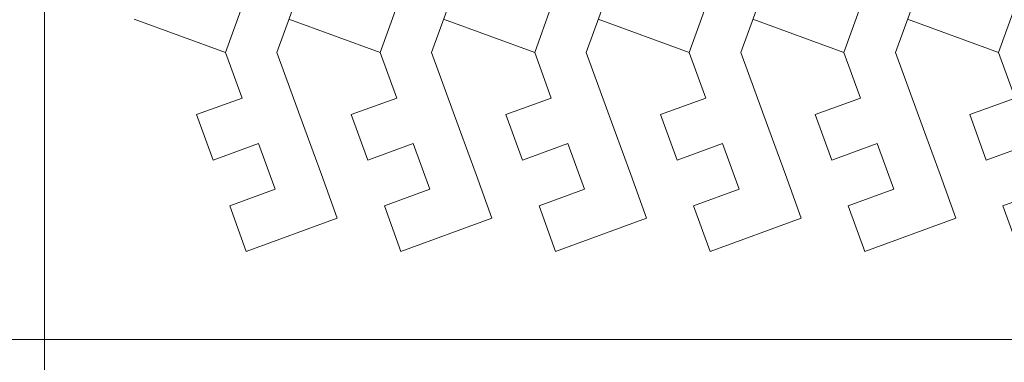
# Model space of a CAD drawing. Header units: millimetres. Extents: x -153 to 179, y -214 to 212.
# Tile 15 of 33: x -30 to 31, y -59 to -37. Entities that reach past the tile are written whole.
import ezdxf
from ezdxf.lldxf.tags import DXFTag

# ---------------------------------------------------------------- set-up
doc = ezdxf.new("R2010")
doc.units = ezdxf.units.MM
doc.header["$MEASUREMENT"] = 0
doc.layers.add('Layer 1', color=7, linetype='Continuous')
tags = doc.linetypes.add('New Line155', pattern=[1.5, 1, -0.5]).pattern_tags.tags
tags[6:7] = [DXFTag(74, 4), DXFTag(75, 0), DXFTag(340, '0'), DXFTag(46, 1.0), DXFTag(50, 0.0), DXFTag(44, 0.0), DXFTag(45, 0.0)]
tags[4:5] = [DXFTag(74, 4), DXFTag(75, 0), DXFTag(340, '0'), DXFTag(46, 1.0), DXFTag(50, 0.0), DXFTag(44, 0.0), DXFTag(45, 0.0)]
tags = doc.linetypes.add('New Line164', pattern=[1.5, 1, -0.5]).pattern_tags.tags
tags[6:7] = [DXFTag(74, 4), DXFTag(75, 0), DXFTag(340, '0'), DXFTag(46, 1.0), DXFTag(50, 0.0), DXFTag(44, 0.0), DXFTag(45, 0.0)]
tags[4:5] = [DXFTag(74, 4), DXFTag(75, 0), DXFTag(340, '0'), DXFTag(46, 1.0), DXFTag(50, 0.0), DXFTag(44, 0.0), DXFTag(45, 0.0)]
tags = doc.linetypes.add('New Line173', pattern=[1.5, 1, -0.5]).pattern_tags.tags
tags[6:7] = [DXFTag(74, 4), DXFTag(75, 0), DXFTag(340, '0'), DXFTag(46, 1.0), DXFTag(50, 0.0), DXFTag(44, 0.0), DXFTag(45, 0.0)]
tags[4:5] = [DXFTag(74, 4), DXFTag(75, 0), DXFTag(340, '0'), DXFTag(46, 1.0), DXFTag(50, 0.0), DXFTag(44, 0.0), DXFTag(45, 0.0)]
tags = doc.linetypes.add('New Line182', pattern=[1.5, 1, -0.5]).pattern_tags.tags
tags[6:7] = [DXFTag(74, 4), DXFTag(75, 0), DXFTag(340, '0'), DXFTag(46, 1.0), DXFTag(50, 0.0), DXFTag(44, 0.0), DXFTag(45, 0.0)]
tags[4:5] = [DXFTag(74, 4), DXFTag(75, 0), DXFTag(340, '0'), DXFTag(46, 1.0), DXFTag(50, 0.0), DXFTag(44, 0.0), DXFTag(45, 0.0)]
tags = doc.linetypes.add('New Line191', pattern=[1.5, 1, -0.5]).pattern_tags.tags
tags[6:7] = [DXFTag(74, 4), DXFTag(75, 0), DXFTag(340, '0'), DXFTag(46, 1.0), DXFTag(50, 0.0), DXFTag(44, 0.0), DXFTag(45, 0.0)]
tags[4:5] = [DXFTag(74, 4), DXFTag(75, 0), DXFTag(340, '0'), DXFTag(46, 1.0), DXFTag(50, 0.0), DXFTag(44, 0.0), DXFTag(45, 0.0)]

msp = doc.modelspace()

# ---------------------------------------------------------------- linework, layer by layer
at = {"layer": 'Layer 1', "color": 1, "lineweight": 9}
for points, knots in [([(-153.1707, 67.7185), (-153.1707, 67.7185), (-28.1707, 67.7185), (-28.1707, 67.7185), (-28.1707, 67.7185), (-28.1707, 67.7185), (-28.1707, -57.2815), (-28.1707, -57.2815), (-28.1707, -57.2815), (-28.1707, -57.2815), (-153.1707, -57.2815), (-153.1707, -57.2815), (-153.1707, -57.2815), (-153.1707, -57.2815), (-153.1707, 67.7185), (-153.1707, 67.7185)], [0, 0, 0, 0, 0.2, 0.2, 0.2, 0.2, 0.4, 0.4, 0.4, 0.4, 0.6, 0.6, 0.6, 0.6, 1, 1, 1, 1]), ([(-28.1707, 67.7185), (-28.1707, 67.7185), (96.8293, 67.7185), (96.8293, 67.7185), (96.8293, 67.7185), (96.8293, 67.7185), (96.8293, -57.2815), (96.8293, -57.2815)], [0, 0, 0, 0, 0.3333333, 0.3333333, 0.3333333, 0.3333333, 1, 1, 1, 1]), ([(-22.6018, -16.8855), (-22.6018, -16.8855), (-16.9636, -14.8335), (-16.9636, -14.8335), (-16.9636, -14.8335), (-16.9636, -14.8335), (-15.9327, -17.6659), (-15.9327, -17.6659), (-15.9327, -17.6659), (-15.9327, -17.6659), (-18.7517, -18.692), (-18.7517, -18.692), (-18.7517, -18.692), (-18.7517, -18.692), (-17.7257, -21.5111), (-17.7257, -21.5111), (-17.7257, -21.5111), (-17.7257, -21.5111), (-14.9066, -20.4849), (-14.9066, -20.4849), (-14.9066, -20.4849), (-14.9066, -20.4849), (-13.8757, -23.3175), (-13.8757, -23.3175), (-13.8757, -23.3175), (-13.8757, -23.3175), (-16.6947, -24.3436), (-16.6947, -24.3436), (-16.6947, -24.3436), (-16.6947, -24.3436), (-15.6687, -27.1627), (-15.6687, -27.1627), (-15.6687, -27.1627), (-15.6687, -27.1627), (-16.6947, -29.9817), (-16.6947, -29.9817), (-16.6947, -29.9817), (-16.6947, -29.9817), (-13.8757, -31.0078), (-13.8757, -31.0078), (-13.8757, -31.0078), (-13.8757, -31.0078), (-14.9067, -33.8402), (-14.9067, -33.8402), (-14.9067, -33.8402), (-14.9067, -33.8402), (-17.7257, -32.8142), (-17.7257, -32.8142), (-17.7257, -32.8142), (-17.7257, -32.8142), (-18.7518, -35.6333), (-18.7518, -35.6333), (-18.7518, -35.6333), (-18.7518, -35.6333), (-15.9326, -36.6594), (-15.9326, -36.6594), (-15.9326, -36.6594), (-15.9326, -36.6594), (-16.9636, -39.4918), (-16.9636, -39.4918), (-16.9636, -39.4918), (-16.9636, -39.4918), (-22.6018, -37.4398), (-22.6018, -37.4398)], [0, 0, 0, 0, 0.0588235, 0.0588235, 0.0588235, 0.0588235, 0.1176471, 0.1176471, 0.1176471, 0.1176471, 0.1764706, 0.1764706, 0.1764706, 0.1764706, 0.2352941, 0.2352941, 0.2352941, 0.2352941, 0.2941176, 0.2941176, 0.2941176, 0.2941176, 0.3529412, 0.3529412, 0.3529412, 0.3529412, 0.4117647, 0.4117647, 0.4117647, 0.4117647, 0.4705882, 0.4705882, 0.4705882, 0.4705882, 0.5294118, 0.5294118, 0.5294118, 0.5294118, 0.5882353, 0.5882353, 0.5882353, 0.5882353, 0.6470588, 0.6470588, 0.6470588, 0.6470588, 0.7058824, 0.7058824, 0.7058824, 0.7058824, 0.7647059, 0.7647059, 0.7647059, 0.7647059, 0.8235294, 0.8235294, 0.8235294, 0.8235294, 0.8823529, 0.8823529, 0.8823529, 0.8823529, 1, 1, 1, 1]), ([(-13.0241, -16.8855), (-13.0241, -16.8855), (-7.386, -14.8335), (-7.386, -14.8335), (-7.386, -14.8335), (-7.386, -14.8335), (-6.355, -17.6659), (-6.355, -17.6659), (-6.355, -17.6659), (-6.355, -17.6659), (-9.174, -18.692), (-9.174, -18.692), (-9.174, -18.692), (-9.174, -18.692), (-8.148, -21.5111), (-8.148, -21.5111), (-8.148, -21.5111), (-8.148, -21.5111), (-5.3289, -20.4849), (-5.3289, -20.4849), (-5.3289, -20.4849), (-5.3289, -20.4849), (-4.298, -23.3175), (-4.298, -23.3175), (-4.298, -23.3175), (-4.298, -23.3175), (-7.1171, -24.3436), (-7.1171, -24.3436), (-7.1171, -24.3436), (-7.1171, -24.3436), (-6.091, -27.1627), (-6.091, -27.1627), (-6.091, -27.1627), (-6.091, -27.1627), (-7.1171, -29.9817), (-7.1171, -29.9817), (-7.1171, -29.9817), (-7.1171, -29.9817), (-4.298, -31.0078), (-4.298, -31.0078), (-4.298, -31.0078), (-4.298, -31.0078), (-5.329, -33.8402), (-5.329, -33.8402), (-5.329, -33.8402), (-5.329, -33.8402), (-8.1481, -32.8142), (-8.1481, -32.8142), (-8.1481, -32.8142), (-8.1481, -32.8142), (-9.1741, -35.6333), (-9.1741, -35.6333), (-9.1741, -35.6333), (-9.1741, -35.6333), (-6.3549, -36.6594), (-6.3549, -36.6594), (-6.3549, -36.6594), (-6.3549, -36.6594), (-7.386, -39.4918), (-7.386, -39.4918), (-7.386, -39.4918), (-7.386, -39.4918), (-13.0241, -37.4398), (-13.0241, -37.4398)], [0, 0, 0, 0, 0.0588235, 0.0588235, 0.0588235, 0.0588235, 0.1176471, 0.1176471, 0.1176471, 0.1176471, 0.1764706, 0.1764706, 0.1764706, 0.1764706, 0.2352941, 0.2352941, 0.2352941, 0.2352941, 0.2941176, 0.2941176, 0.2941176, 0.2941176, 0.3529412, 0.3529412, 0.3529412, 0.3529412, 0.4117647, 0.4117647, 0.4117647, 0.4117647, 0.4705882, 0.4705882, 0.4705882, 0.4705882, 0.5294118, 0.5294118, 0.5294118, 0.5294118, 0.5882353, 0.5882353, 0.5882353, 0.5882353, 0.6470588, 0.6470588, 0.6470588, 0.6470588, 0.7058824, 0.7058824, 0.7058824, 0.7058824, 0.7647059, 0.7647059, 0.7647059, 0.7647059, 0.8235294, 0.8235294, 0.8235294, 0.8235294, 0.8823529, 0.8823529, 0.8823529, 0.8823529, 1, 1, 1, 1]), ([(-3.4464, -16.8855), (-3.4464, -16.8855), (2.1917, -14.8335), (2.1917, -14.8335), (2.1917, -14.8335), (2.1917, -14.8335), (3.2226, -17.6659), (3.2226, -17.6659), (3.2226, -17.6659), (3.2226, -17.6659), (0.4036, -18.692), (0.4036, -18.692), (0.4036, -18.692), (0.4036, -18.692), (1.4297, -21.5111), (1.4297, -21.5111), (1.4297, -21.5111), (1.4297, -21.5111), (4.2487, -20.4849), (4.2487, -20.4849), (4.2487, -20.4849), (4.2487, -20.4849), (5.2797, -23.3175), (5.2797, -23.3175), (5.2797, -23.3175), (5.2797, -23.3175), (2.4606, -24.3436), (2.4606, -24.3436), (2.4606, -24.3436), (2.4606, -24.3436), (3.4866, -27.1627), (3.4866, -27.1627), (3.4866, -27.1627), (3.4866, -27.1627), (2.4606, -29.9817), (2.4606, -29.9817), (2.4606, -29.9817), (2.4606, -29.9817), (5.2797, -31.0078), (5.2797, -31.0078), (5.2797, -31.0078), (5.2797, -31.0078), (4.2487, -33.8402), (4.2487, -33.8402), (4.2487, -33.8402), (4.2487, -33.8402), (1.4296, -32.8142), (1.4296, -32.8142), (1.4296, -32.8142), (1.4296, -32.8142), (0.4036, -35.6333), (0.4036, -35.6333), (0.4036, -35.6333), (0.4036, -35.6333), (3.2227, -36.6594), (3.2227, -36.6594), (3.2227, -36.6594), (3.2227, -36.6594), (2.1917, -39.4918), (2.1917, -39.4918), (2.1917, -39.4918), (2.1917, -39.4918), (-3.4464, -37.4398), (-3.4464, -37.4398)], [0, 0, 0, 0, 0.0588235, 0.0588235, 0.0588235, 0.0588235, 0.1176471, 0.1176471, 0.1176471, 0.1176471, 0.1764706, 0.1764706, 0.1764706, 0.1764706, 0.2352941, 0.2352941, 0.2352941, 0.2352941, 0.2941176, 0.2941176, 0.2941176, 0.2941176, 0.3529412, 0.3529412, 0.3529412, 0.3529412, 0.4117647, 0.4117647, 0.4117647, 0.4117647, 0.4705882, 0.4705882, 0.4705882, 0.4705882, 0.5294118, 0.5294118, 0.5294118, 0.5294118, 0.5882353, 0.5882353, 0.5882353, 0.5882353, 0.6470588, 0.6470588, 0.6470588, 0.6470588, 0.7058824, 0.7058824, 0.7058824, 0.7058824, 0.7647059, 0.7647059, 0.7647059, 0.7647059, 0.8235294, 0.8235294, 0.8235294, 0.8235294, 0.8823529, 0.8823529, 0.8823529, 0.8823529, 1, 1, 1, 1]), ([(6.1312, -16.8855), (6.1312, -16.8855), (11.7694, -14.8335), (11.7694, -14.8335), (11.7694, -14.8335), (11.7694, -14.8335), (12.8003, -17.6659), (12.8003, -17.6659), (12.8003, -17.6659), (12.8003, -17.6659), (9.9813, -18.692), (9.9813, -18.692), (9.9813, -18.692), (9.9813, -18.692), (11.0073, -21.5111), (11.0073, -21.5111), (11.0073, -21.5111), (11.0073, -21.5111), (13.8264, -20.4849), (13.8264, -20.4849), (13.8264, -20.4849), (13.8264, -20.4849), (14.8573, -23.3175), (14.8573, -23.3175), (14.8573, -23.3175), (14.8573, -23.3175), (12.0383, -24.3436), (12.0383, -24.3436), (12.0383, -24.3436), (12.0383, -24.3436), (13.0643, -27.1627), (13.0643, -27.1627), (13.0643, -27.1627), (13.0643, -27.1627), (12.0383, -29.9817), (12.0383, -29.9817), (12.0383, -29.9817), (12.0383, -29.9817), (14.8573, -31.0078), (14.8573, -31.0078), (14.8573, -31.0078), (14.8573, -31.0078), (13.8263, -33.8402), (13.8263, -33.8402), (13.8263, -33.8402), (13.8263, -33.8402), (11.0073, -32.8142), (11.0073, -32.8142), (11.0073, -32.8142), (11.0073, -32.8142), (9.9812, -35.6333), (9.9812, -35.6333), (9.9812, -35.6333), (9.9812, -35.6333), (12.8004, -36.6594), (12.8004, -36.6594), (12.8004, -36.6594), (12.8004, -36.6594), (11.7694, -39.4918), (11.7694, -39.4918), (11.7694, -39.4918), (11.7694, -39.4918), (6.1312, -37.4398), (6.1312, -37.4398)], [0, 0, 0, 0, 0.0588235, 0.0588235, 0.0588235, 0.0588235, 0.1176471, 0.1176471, 0.1176471, 0.1176471, 0.1764706, 0.1764706, 0.1764706, 0.1764706, 0.2352941, 0.2352941, 0.2352941, 0.2352941, 0.2941176, 0.2941176, 0.2941176, 0.2941176, 0.3529412, 0.3529412, 0.3529412, 0.3529412, 0.4117647, 0.4117647, 0.4117647, 0.4117647, 0.4705882, 0.4705882, 0.4705882, 0.4705882, 0.5294118, 0.5294118, 0.5294118, 0.5294118, 0.5882353, 0.5882353, 0.5882353, 0.5882353, 0.6470588, 0.6470588, 0.6470588, 0.6470588, 0.7058824, 0.7058824, 0.7058824, 0.7058824, 0.7647059, 0.7647059, 0.7647059, 0.7647059, 0.8235294, 0.8235294, 0.8235294, 0.8235294, 0.8823529, 0.8823529, 0.8823529, 0.8823529, 1, 1, 1, 1]), ([(15.7089, -16.8855), (15.7089, -16.8855), (21.347, -14.8335), (21.347, -14.8335), (21.347, -14.8335), (21.347, -14.8335), (22.378, -17.6659), (22.378, -17.6659), (22.378, -17.6659), (22.378, -17.6659), (19.559, -18.692), (19.559, -18.692), (19.559, -18.692), (19.559, -18.692), (20.585, -21.5111), (20.585, -21.5111), (20.585, -21.5111), (20.585, -21.5111), (23.4041, -20.4849), (23.4041, -20.4849), (23.4041, -20.4849), (23.4041, -20.4849), (24.435, -23.3175), (24.435, -23.3175), (24.435, -23.3175), (24.435, -23.3175), (21.6159, -24.3436), (21.6159, -24.3436), (21.6159, -24.3436), (21.6159, -24.3436), (22.642, -27.1627), (22.642, -27.1627), (22.642, -27.1627), (22.642, -27.1627), (21.6159, -29.9817), (21.6159, -29.9817), (21.6159, -29.9817), (21.6159, -29.9817), (24.435, -31.0078), (24.435, -31.0078), (24.435, -31.0078), (24.435, -31.0078), (23.404, -33.8402), (23.404, -33.8402), (23.404, -33.8402), (23.404, -33.8402), (20.5849, -32.8142), (20.5849, -32.8142), (20.5849, -32.8142), (20.5849, -32.8142), (19.5589, -35.6333), (19.5589, -35.6333), (19.5589, -35.6333), (19.5589, -35.6333), (22.3781, -36.6594), (22.3781, -36.6594), (22.3781, -36.6594), (22.3781, -36.6594), (21.347, -39.4918), (21.347, -39.4918), (21.347, -39.4918), (21.347, -39.4918), (15.7089, -37.4398), (15.7089, -37.4398)], [0, 0, 0, 0, 0.0588235, 0.0588235, 0.0588235, 0.0588235, 0.1176471, 0.1176471, 0.1176471, 0.1176471, 0.1764706, 0.1764706, 0.1764706, 0.1764706, 0.2352941, 0.2352941, 0.2352941, 0.2352941, 0.2941176, 0.2941176, 0.2941176, 0.2941176, 0.3529412, 0.3529412, 0.3529412, 0.3529412, 0.4117647, 0.4117647, 0.4117647, 0.4117647, 0.4705882, 0.4705882, 0.4705882, 0.4705882, 0.5294118, 0.5294118, 0.5294118, 0.5294118, 0.5882353, 0.5882353, 0.5882353, 0.5882353, 0.6470588, 0.6470588, 0.6470588, 0.6470588, 0.7058824, 0.7058824, 0.7058824, 0.7058824, 0.7647059, 0.7647059, 0.7647059, 0.7647059, 0.8235294, 0.8235294, 0.8235294, 0.8235294, 0.8823529, 0.8823529, 0.8823529, 0.8823529, 1, 1, 1, 1]), ([(25.2866, -16.8855), (25.2866, -16.8855), (30.9247, -14.8335), (30.9247, -14.8335), (30.9247, -14.8335), (30.9247, -14.8335), (31.9556, -17.6659), (31.9556, -17.6659), (31.9556, -17.6659), (31.9556, -17.6659), (29.1366, -18.692), (29.1366, -18.692), (29.1366, -18.692), (29.1366, -18.692), (30.1627, -21.5111), (30.1627, -21.5111), (30.1627, -21.5111), (30.1627, -21.5111), (32.9817, -20.4849), (32.9817, -20.4849), (32.9817, -20.4849), (32.9817, -20.4849), (34.0127, -23.3175), (34.0127, -23.3175), (34.0127, -23.3175), (34.0127, -23.3175), (31.1936, -24.3436), (31.1936, -24.3436), (31.1936, -24.3436), (31.1936, -24.3436), (32.2196, -27.1627), (32.2196, -27.1627), (32.2196, -27.1627), (32.2196, -27.1627), (31.1936, -29.9817), (31.1936, -29.9817), (31.1936, -29.9817), (31.1936, -29.9817), (34.0127, -31.0078), (34.0127, -31.0078), (34.0127, -31.0078), (34.0127, -31.0078), (32.9817, -33.8402), (32.9817, -33.8402), (32.9817, -33.8402), (32.9817, -33.8402), (30.1626, -32.8142), (30.1626, -32.8142), (30.1626, -32.8142), (30.1626, -32.8142), (29.1366, -35.6333), (29.1366, -35.6333), (29.1366, -35.6333), (29.1366, -35.6333), (31.9558, -36.6594), (31.9558, -36.6594), (31.9558, -36.6594), (31.9558, -36.6594), (30.9247, -39.4918), (30.9247, -39.4918), (30.9247, -39.4918), (30.9247, -39.4918), (25.2866, -37.4398), (25.2866, -37.4398)], [0, 0, 0, 0, 0.0588235, 0.0588235, 0.0588235, 0.0588235, 0.1176471, 0.1176471, 0.1176471, 0.1176471, 0.1764706, 0.1764706, 0.1764706, 0.1764706, 0.2352941, 0.2352941, 0.2352941, 0.2352941, 0.2941176, 0.2941176, 0.2941176, 0.2941176, 0.3529412, 0.3529412, 0.3529412, 0.3529412, 0.4117647, 0.4117647, 0.4117647, 0.4117647, 0.4705882, 0.4705882, 0.4705882, 0.4705882, 0.5294118, 0.5294118, 0.5294118, 0.5294118, 0.5882353, 0.5882353, 0.5882353, 0.5882353, 0.6470588, 0.6470588, 0.6470588, 0.6470588, 0.7058824, 0.7058824, 0.7058824, 0.7058824, 0.7647059, 0.7647059, 0.7647059, 0.7647059, 0.8235294, 0.8235294, 0.8235294, 0.8235294, 0.8823529, 0.8823529, 0.8823529, 0.8823529, 1, 1, 1, 1]), ([(-16.9636, -39.4918), (-16.9636, -39.4918), (-15.9327, -42.3243), (-15.9327, -42.3243), (-15.9327, -42.3243), (-15.9327, -42.3243), (-18.7517, -43.3504), (-18.7517, -43.3504), (-18.7517, -43.3504), (-18.7517, -43.3504), (-17.7257, -46.1695), (-17.7257, -46.1695), (-17.7257, -46.1695), (-17.7257, -46.1695), (-14.9066, -45.1433), (-14.9066, -45.1433), (-14.9066, -45.1433), (-14.9066, -45.1433), (-13.8757, -47.9759), (-13.8757, -47.9759), (-13.8757, -47.9759), (-13.8757, -47.9759), (-16.6947, -49.002), (-16.6947, -49.002), (-16.6947, -49.002), (-16.6947, -49.002), (-15.6687, -51.821), (-15.6687, -51.821)], [0, 0, 0, 0, 0.125, 0.125, 0.125, 0.125, 0.25, 0.25, 0.25, 0.25, 0.375, 0.375, 0.375, 0.375, 0.5, 0.5, 0.5, 0.5, 0.625, 0.625, 0.625, 0.625, 0.75, 0.75, 0.75, 0.75, 1, 1, 1, 1]), ([(-7.386, -39.4918), (-7.386, -39.4918), (-6.355, -42.3243), (-6.355, -42.3243), (-6.355, -42.3243), (-6.355, -42.3243), (-9.174, -43.3504), (-9.174, -43.3504), (-9.174, -43.3504), (-9.174, -43.3504), (-8.148, -46.1695), (-8.148, -46.1695), (-8.148, -46.1695), (-8.148, -46.1695), (-5.3289, -45.1433), (-5.3289, -45.1433), (-5.3289, -45.1433), (-5.3289, -45.1433), (-4.298, -47.9759), (-4.298, -47.9759), (-4.298, -47.9759), (-4.298, -47.9759), (-7.1171, -49.002), (-7.1171, -49.002), (-7.1171, -49.002), (-7.1171, -49.002), (-6.091, -51.821), (-6.091, -51.821)], [0, 0, 0, 0, 0.125, 0.125, 0.125, 0.125, 0.25, 0.25, 0.25, 0.25, 0.375, 0.375, 0.375, 0.375, 0.5, 0.5, 0.5, 0.5, 0.625, 0.625, 0.625, 0.625, 0.75, 0.75, 0.75, 0.75, 1, 1, 1, 1]), ([(2.1917, -39.4918), (2.1917, -39.4918), (3.2226, -42.3243), (3.2226, -42.3243), (3.2226, -42.3243), (3.2226, -42.3243), (0.4036, -43.3504), (0.4036, -43.3504), (0.4036, -43.3504), (0.4036, -43.3504), (1.4297, -46.1695), (1.4297, -46.1695), (1.4297, -46.1695), (1.4297, -46.1695), (4.2487, -45.1433), (4.2487, -45.1433), (4.2487, -45.1433), (4.2487, -45.1433), (5.2797, -47.9759), (5.2797, -47.9759), (5.2797, -47.9759), (5.2797, -47.9759), (2.4606, -49.002), (2.4606, -49.002), (2.4606, -49.002), (2.4606, -49.002), (3.4866, -51.821), (3.4866, -51.821)], [0, 0, 0, 0, 0.125, 0.125, 0.125, 0.125, 0.25, 0.25, 0.25, 0.25, 0.375, 0.375, 0.375, 0.375, 0.5, 0.5, 0.5, 0.5, 0.625, 0.625, 0.625, 0.625, 0.75, 0.75, 0.75, 0.75, 1, 1, 1, 1]), ([(11.7694, -39.4918), (11.7694, -39.4918), (12.8003, -42.3243), (12.8003, -42.3243), (12.8003, -42.3243), (12.8003, -42.3243), (9.9813, -43.3504), (9.9813, -43.3504), (9.9813, -43.3504), (9.9813, -43.3504), (11.0073, -46.1695), (11.0073, -46.1695), (11.0073, -46.1695), (11.0073, -46.1695), (13.8264, -45.1433), (13.8264, -45.1433), (13.8264, -45.1433), (13.8264, -45.1433), (14.8573, -47.9759), (14.8573, -47.9759), (14.8573, -47.9759), (14.8573, -47.9759), (12.0383, -49.002), (12.0383, -49.002), (12.0383, -49.002), (12.0383, -49.002), (13.0643, -51.821), (13.0643, -51.821)], [0, 0, 0, 0, 0.125, 0.125, 0.125, 0.125, 0.25, 0.25, 0.25, 0.25, 0.375, 0.375, 0.375, 0.375, 0.5, 0.5, 0.5, 0.5, 0.625, 0.625, 0.625, 0.625, 0.75, 0.75, 0.75, 0.75, 1, 1, 1, 1]), ([(21.347, -39.4918), (21.347, -39.4918), (22.378, -42.3243), (22.378, -42.3243), (22.378, -42.3243), (22.378, -42.3243), (19.559, -43.3504), (19.559, -43.3504), (19.559, -43.3504), (19.559, -43.3504), (20.585, -46.1695), (20.585, -46.1695), (20.585, -46.1695), (20.585, -46.1695), (23.4041, -45.1433), (23.4041, -45.1433), (23.4041, -45.1433), (23.4041, -45.1433), (24.435, -47.9759), (24.435, -47.9759), (24.435, -47.9759), (24.435, -47.9759), (21.6159, -49.002), (21.6159, -49.002), (21.6159, -49.002), (21.6159, -49.002), (22.642, -51.821), (22.642, -51.821)], [0, 0, 0, 0, 0.125, 0.125, 0.125, 0.125, 0.25, 0.25, 0.25, 0.25, 0.375, 0.375, 0.375, 0.375, 0.5, 0.5, 0.5, 0.5, 0.625, 0.625, 0.625, 0.625, 0.75, 0.75, 0.75, 0.75, 1, 1, 1, 1]), ([(30.9247, -39.4918), (30.9247, -39.4918), (31.9556, -42.3243), (31.9556, -42.3243), (31.9556, -42.3243), (31.9556, -42.3243), (29.1366, -43.3504), (29.1366, -43.3504), (29.1366, -43.3504), (29.1366, -43.3504), (30.1627, -46.1695), (30.1627, -46.1695), (30.1627, -46.1695), (30.1627, -46.1695), (32.9817, -45.1433), (32.9817, -45.1433), (32.9817, -45.1433), (32.9817, -45.1433), (34.0127, -47.9759), (34.0127, -47.9759), (34.0127, -47.9759), (34.0127, -47.9759), (31.1936, -49.002), (31.1936, -49.002), (31.1936, -49.002), (31.1936, -49.002), (32.2196, -51.821), (32.2196, -51.821)], [0, 0, 0, 0, 0.125, 0.125, 0.125, 0.125, 0.25, 0.25, 0.25, 0.25, 0.375, 0.375, 0.375, 0.375, 0.5, 0.5, 0.5, 0.5, 0.625, 0.625, 0.625, 0.625, 0.75, 0.75, 0.75, 0.75, 1, 1, 1, 1]), ([(-28.1707, -57.2815), (-28.1707, -57.2815), (-28.1707, -182.2814), (-28.1707, -182.2814), (-28.1707, -182.2814), (-28.1707, -182.2814), (-153.1707, -182.2814), (-153.1707, -182.2814), (-153.1707, -182.2814), (-153.1707, -182.2814), (-153.1707, -57.2815), (-153.1707, -57.2815)], [0, 0, 0, 0, 0.25, 0.25, 0.25, 0.25, 0.5, 0.5, 0.5, 0.5, 1, 1, 1, 1]), ([(-28.1707, -57.2815), (-28.1707, -57.2815), (96.8293, -57.2815), (96.8293, -57.2815), (96.8293, -57.2815), (96.8293, -57.2815), (96.8293, -182.2814), (96.8293, -182.2814), (96.8293, -182.2814), (96.8293, -182.2814), (-28.1707, -182.2814), (-28.1707, -182.2814)], [0, 0, 0, 0, 0.25, 0.25, 0.25, 0.25, 0.5, 0.5, 0.5, 0.5, 1, 1, 1, 1])]:
    msp.add_open_spline(points, degree=3, knots=knots, dxfattribs=at)
for points in [[(-12.0404, -34.7368), (-12.0404, -34.7368), (-13.7711, -39.4918), (-13.7711, -39.4918)], [(-2.4627, -34.7368), (-2.4627, -34.7368), (-4.1934, -39.4918), (-4.1934, -39.4918)], [(7.1149, -34.7368), (7.1149, -34.7368), (5.3843, -39.4918), (5.3843, -39.4918)], [(16.6926, -34.7368), (16.6926, -34.7368), (14.9619, -39.4918), (14.9619, -39.4918)], [(26.2703, -34.7368), (26.2703, -34.7368), (24.5396, -39.4918), (24.5396, -39.4918)], [(-12.0404, -44.2468), (-12.0404, -44.2468), (-13.7711, -39.4918), (-13.7711, -39.4918)], [(-2.4627, -44.2468), (-2.4627, -44.2468), (-4.1934, -39.4918), (-4.1934, -39.4918)], [(7.1149, -44.2468), (7.1149, -44.2468), (5.3843, -39.4918), (5.3843, -39.4918)], [(16.6926, -44.2468), (16.6926, -44.2468), (14.9619, -39.4918), (14.9619, -39.4918)], [(26.2703, -44.2468), (26.2703, -44.2468), (24.5396, -39.4918), (24.5396, -39.4918)], [(-10.0306, -49.7689), (-10.0306, -49.7689), (-11.0143, -47.0659), (-11.0143, -47.0659)], [(-0.4529, -49.7689), (-0.4529, -49.7689), (-1.4366, -47.0659), (-1.4366, -47.0659)], [(9.1248, -49.7689), (9.1248, -49.7689), (8.141, -47.0659), (8.141, -47.0659)], [(18.7024, -49.7689), (18.7024, -49.7689), (17.7187, -47.0659), (17.7187, -47.0659)], [(28.2801, -49.7689), (28.2801, -49.7689), (27.2964, -47.0659), (27.2964, -47.0659)], [(-15.6687, -51.821), (-15.6687, -51.821), (-10.0306, -49.7689), (-10.0306, -49.7689)], [(-6.091, -51.821), (-6.091, -51.821), (-0.4529, -49.7689), (-0.4529, -49.7689)], [(3.4866, -51.821), (3.4866, -51.821), (9.1248, -49.7689), (9.1248, -49.7689)], [(13.0643, -51.821), (13.0643, -51.821), (18.7024, -49.7689), (18.7024, -49.7689)], [(22.642, -51.821), (22.642, -51.821), (28.2801, -49.7689), (28.2801, -49.7689)]]:
    msp.add_open_spline(points, degree=3, dxfattribs=at)
at = {"layer": 'Layer 1', "color": 1, "linetype": 'New Line191', "lineweight": 9}
msp.add_open_spline([(-11.0143, -47.0659), (-11.0143, -47.0659), (-12.0404, -44.2468), (-12.0404, -44.2468)], degree=3, dxfattribs=at)
at = {"layer": 'Layer 1', "color": 1, "linetype": 'New Line182', "lineweight": 9}
msp.add_open_spline([(-1.4366, -47.0659), (-1.4366, -47.0659), (-2.4627, -44.2468), (-2.4627, -44.2468)], degree=3, dxfattribs=at)
at = {"layer": 'Layer 1', "color": 1, "linetype": 'New Line173', "lineweight": 9}
msp.add_open_spline([(8.141, -47.0659), (8.141, -47.0659), (7.1149, -44.2468), (7.1149, -44.2468)], degree=3, dxfattribs=at)
at = {"layer": 'Layer 1', "color": 1, "linetype": 'New Line164', "lineweight": 9}
msp.add_open_spline([(17.7187, -47.0659), (17.7187, -47.0659), (16.6926, -44.2468), (16.6926, -44.2468)], degree=3, dxfattribs=at)
at = {"layer": 'Layer 1', "color": 1, "linetype": 'New Line155', "lineweight": 9}
msp.add_open_spline([(27.2964, -47.0659), (27.2964, -47.0659), (26.2703, -44.2468), (26.2703, -44.2468)], degree=3, dxfattribs=at)

doc.saveas('drawing.dxf')
